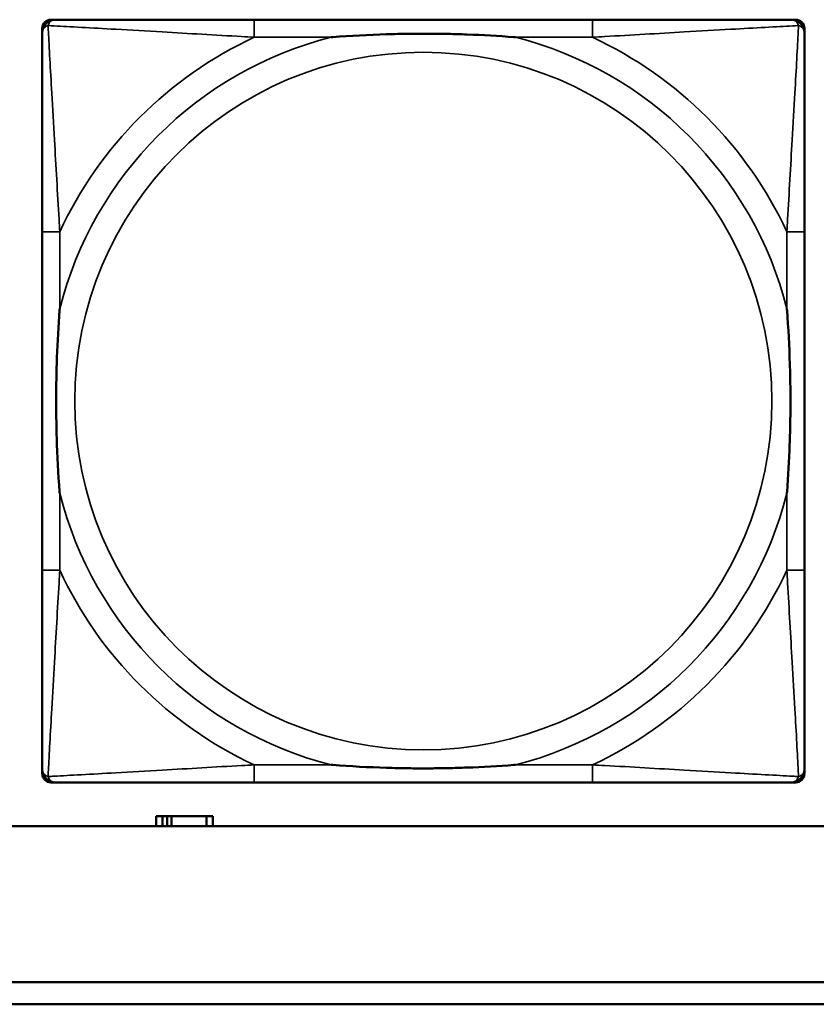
# Model space of a CAD drawing. Header units: inches. Extents: x 1.9 to 64.4, y 1.6 to 69.2.
# Tile 125 of 256: x 34.496 to 35.212, y 44.952 to 45.836. Entities that reach past the tile are written whole.
import ezdxf

# ---------------------------------------------------------------- set-up
doc = ezdxf.new("R2010")
doc.units = ezdxf.units.IN
doc.header["$MEASUREMENT"] = 0
doc.layers.add('Visible (ANSI)', color=7, linetype='Continuous', lineweight=50)
doc.layers.add('Visible Narrow (ANSI)', color=7, linetype='Continuous', lineweight=35)

msp = doc.modelspace()

# ---------------------------------------------------------------- linework, layer by layer
at = {"layer": 'Visible (ANSI)'}
for p, q in [((34.51648, 45.15885), (34.51648, 45.82814)), ((34.52436, 45.83602), (34.5283, 45.83602)), ((35.01097, 45.83602), (34.70705, 45.83602)), ((35.18971, 45.83602), (35.19365, 45.83602)), ((35.20152, 45.82814), (35.20152, 45.82421)), ((34.51649, 45.64546), (34.51649, 45.34154)), ((35.20152, 45.34154), (35.20152, 45.64546)), ((35.20152, 45.1628), (35.20152, 45.15885)), ((35.19365, 45.15098), (34.52436, 45.15098)), ((34.70705, 45.15099), (35.01097, 45.15099)), ((34.62471, 45.12062), (34.61888, 45.12062)), ((34.61888, 45.12062), (34.61888, 45.11165)), ((34.62471, 45.12062), (34.62868, 45.12062)), ((34.62471, 45.11165), (34.62471, 45.12062)), ((34.62868, 45.11165), (34.62868, 45.12062)), ((34.62868, 45.12062), (34.63275, 45.12062)), ((34.63275, 45.12062), (34.63275, 45.11165)), ((34.63275, 45.12062), (34.66405, 45.12062)), ((34.66405, 45.12062), (34.66405, 45.11165)), ((34.66988, 45.12062), (34.66405, 45.12062)), ((34.66988, 45.11165), (34.66988, 45.12062)), ((45.17001, 45.11165), (22.39498, 45.11165)), ((34.3775, 44.97165), (45.17001, 44.97165)), ((45.17001, 44.95165), (34.3775, 44.95165))]:
    msp.add_line(p, q, dxfattribs=at)
for centre, radius, start, end in [((34.52436, 45.82814), 0.00787, 90, 180), ((34.5283, 45.82421), 0.01181, 90.00001, 180), ((35.18971, 45.82421), 0.01181, 0, 89.99999), ((35.19365, 45.82814), 0.00787, 0, 90), ((34.52436, 45.15885), 0.00787, 180, 270), ((34.5283, 45.1628), 0.01181, 180, 269.99999), ((35.18971, 45.1628), 0.01181, 270.00001, 360), ((35.19365, 45.15885), 0.00787, 270, 0)]:
    msp.add_arc(centre, radius, start, end, dxfattribs=at)
for points, knots in [([(34.70705, 45.83602), (34.70347, 45.83602), (34.69988, 45.83602), (34.69629, 45.83602), (34.66308, 45.83602), (34.62937, 45.83602), (34.59851, 45.83602), (34.57157, 45.83602), (34.54602, 45.83602), (34.53258, 45.83602), (34.53097, 45.83602), (34.52954, 45.83602), (34.5283, 45.83602)], [0, 0, 0, 0, 0.0272471, 0.0272471, 0.0272471, 0.2790553, 0.2790553, 0.2790553, 0.4988354, 0.4988354, 0.4988354, 0.5252205, 0.5252205, 0.5252205, 0.5252205]), ([(35.18971, 45.83602), (35.17483, 45.83602), (35.13322, 45.83602), (35.09258, 45.83602), (35.06605, 45.83602), (35.03819, 45.83602), (35.01097, 45.83602)], [-0.5252205, -0.5252205, -0.5252205, -0.5252205, -0.20743, -0.20743, -0.20743, 0, 0, 0, 0]), ([(34.51649, 45.82421), (34.51649, 45.80932), (34.51649, 45.76772), (34.51649, 45.72707), (34.51649, 45.70054), (34.51649, 45.67269), (34.51649, 45.64546)], [-0.5252205, -0.5252205, -0.5252205, -0.5252205, -0.20743, -0.20743, -0.20743, 0, 0, 0, 0]), ([(34.77626, 45.82027), (34.7767, 45.8203), (34.77713, 45.82034), (34.79364, 45.82158), (34.8097, 45.82244), (34.83265, 45.82315), (34.83935, 45.82329), (34.84853, 45.8234), (34.851, 45.82342), (34.85508, 45.82344), (34.85669, 45.82345), (34.85982, 45.82345), (34.86134, 45.82345), (34.86491, 45.82343), (34.86696, 45.82342), (34.87314, 45.82336), (34.87726, 45.8233), (34.887, 45.8231), (34.89259, 45.82294), (34.91236, 45.82222), (34.9264, 45.82143), (34.94088, 45.82034), (34.94132, 45.8203), (34.94176, 45.82027)], [-0.416114, -0.416114, -0.416114, -0.416114, -0.4127691, -0.4127691, -0.2896446, -0.2896446, -0.2388934, -0.2388934, -0.2201881, -0.2201881, -0.2080204, -0.2080204, -0.196499, -0.196499, -0.1809939, -0.1809939, -0.149741, -0.149741, -0.1073162, -0.1073162, 0, 0, 0.0033356, 0.0033356, 0.0033356, 0.0033356]), ([(35.20152, 45.64546), (35.20152, 45.64904), (35.20152, 45.65263), (35.20152, 45.65622), (35.20152, 45.68943), (35.20152, 45.72314), (35.20152, 45.754), (35.20152, 45.78094), (35.20152, 45.80649), (35.20152, 45.81993), (35.20152, 45.82154), (35.20152, 45.82297), (35.20152, 45.82421)], [0, 0, 0, 0, 0.0272471, 0.0272471, 0.0272471, 0.2790553, 0.2790553, 0.2790553, 0.4988354, 0.4988354, 0.4988354, 0.5252205, 0.5252205, 0.5252205, 0.5252205]), ([(34.53224, 45.41075), (34.53221, 45.41119), (34.53217, 45.41163), (34.53093, 45.42813), (34.53007, 45.44419), (34.52936, 45.46715), (34.52922, 45.47385), (34.52911, 45.48302), (34.52909, 45.48549), (34.52907, 45.48957), (34.52906, 45.49118), (34.52906, 45.49431), (34.52906, 45.49583), (34.52908, 45.4994), (34.52909, 45.50145), (34.52915, 45.50763), (34.52921, 45.51176), (34.52941, 45.52149), (34.52957, 45.52709), (34.53029, 45.54685), (34.53108, 45.5609), (34.53217, 45.57538), (34.53221, 45.57581), (34.53224, 45.57625)], [-0.416114, -0.416114, -0.416114, -0.416114, -0.4127691, -0.4127691, -0.2896446, -0.2896446, -0.2388934, -0.2388934, -0.2201881, -0.2201881, -0.2080204, -0.2080204, -0.196499, -0.196499, -0.1809939, -0.1809939, -0.149741, -0.149741, -0.1073162, -0.1073162, 0, 0, 0.0033356, 0.0033356, 0.0033356, 0.0033356]), ([(35.18578, 45.57625), (35.18581, 45.57581), (35.18584, 45.57538), (35.18709, 45.55887), (35.18795, 45.54281), (35.18865, 45.51986), (35.18879, 45.51316), (35.18891, 45.50398), (35.18893, 45.50151), (35.18895, 45.49743), (35.18895, 45.49582), (35.18895, 45.49269), (35.18895, 45.49117), (35.18894, 45.4876), (35.18893, 45.48555), (35.18887, 45.47937), (35.18881, 45.47525), (35.1886, 45.46551), (35.18844, 45.45991), (35.18772, 45.44015), (35.18693, 45.42611), (35.18584, 45.41163), (35.18581, 45.41119), (35.18578, 45.41075)], [-0.416114, -0.416114, -0.416114, -0.416114, -0.4127691, -0.4127691, -0.2896446, -0.2896446, -0.2388934, -0.2388934, -0.2201881, -0.2201881, -0.2080204, -0.2080204, -0.196499, -0.196499, -0.1809939, -0.1809939, -0.149741, -0.149741, -0.1073162, -0.1073162, 0, 0, 0.0033356, 0.0033356, 0.0033356, 0.0033356]), ([(34.51649, 45.34154), (34.51649, 45.31432), (34.51649, 45.28646), (34.51649, 45.25993), (34.51649, 45.21929), (34.51649, 45.17768), (34.51649, 45.1628)], [3.9382945, 3.9382945, 3.9382945, 3.9382945, 4.1457245, 4.1457245, 4.1457245, 4.463515, 4.463515, 4.463515, 4.463515]), ([(35.20152, 45.1628), (35.20152, 45.17768), (35.20152, 45.21929), (35.20152, 45.25993), (35.20152, 45.28646), (35.20152, 45.31432), (35.20152, 45.34154)], [-0.5252205, -0.5252205, -0.5252205, -0.5252205, -0.20743, -0.20743, -0.20743, 0, 0, 0, 0]), ([(34.94176, 45.16673), (34.94132, 45.1667), (34.94088, 45.16667), (34.9264, 45.16558), (34.91236, 45.16479), (34.89259, 45.16407), (34.887, 45.16391), (34.87726, 45.1637), (34.87314, 45.16364), (34.86696, 45.16358), (34.86491, 45.16357), (34.86134, 45.16356), (34.85982, 45.16356), (34.85669, 45.16356), (34.85508, 45.16356), (34.851, 45.16358), (34.84853, 45.1636), (34.83935, 45.16371), (34.83265, 45.16386), (34.8097, 45.16456), (34.79364, 45.16542), (34.77713, 45.16667), (34.7767, 45.1667), (34.77626, 45.16673)], [-0.4149464, -0.4149464, -0.4149464, -0.4149464, -0.41162, -0.41162, -0.3046026, -0.3046026, -0.2622958, -0.2622958, -0.23113, -0.23113, -0.215668, -0.215668, -0.2041787, -0.2041787, -0.1920448, -0.1920448, -0.1733916, -0.1733916, -0.1227817, -0.1227817, 0, 0, 0.0033356, 0.0033356, 0.0033356, 0.0033356]), ([(34.5283, 45.15099), (34.54319, 45.15099), (34.58479, 45.15099), (34.62544, 45.15099), (34.65197, 45.15099), (34.67982, 45.15099), (34.70705, 45.15099)], [-0.5252205, -0.5252205, -0.5252205, -0.5252205, -0.20743, -0.20743, -0.20743, 0, 0, 0, 0]), ([(35.01097, 45.15099), (35.03819, 45.15099), (35.06605, 45.15099), (35.09258, 45.15099), (35.13322, 45.15099), (35.17483, 45.15099), (35.18971, 45.15099)], [3.9382945, 3.9382945, 3.9382945, 3.9382945, 4.1457245, 4.1457245, 4.1457245, 4.463515, 4.463515, 4.463515, 4.463515])]:
    msp.add_open_spline(points, degree=3, knots=knots, dxfattribs=at)
at = {"layer": 'Visible Narrow (ANSI)'}
for p, q in [((34.70705, 45.83602), (34.70705, 45.82027)), ((35.01097, 45.83602), (35.01097, 45.82027)), ((34.70705, 45.82027), (34.77626, 45.82027)), ((34.94176, 45.82027), (35.01097, 45.82027)), ((34.53224, 45.64546), (34.51649, 45.64546)), ((34.53224, 45.57625), (34.53224, 45.64546)), ((35.20152, 45.64546), (35.18578, 45.64546)), ((35.18578, 45.64546), (35.18578, 45.57625)), ((34.53224, 45.34154), (34.53224, 45.41075)), ((35.18578, 45.41075), (35.18578, 45.34154)), ((34.53224, 45.34154), (34.51649, 45.34154)), ((35.20152, 45.34154), (35.18578, 45.34154)), ((34.70705, 45.16673), (34.70705, 45.15099)), ((34.77626, 45.16673), (34.70705, 45.16673)), ((35.01097, 45.16673), (34.94176, 45.16673)), ((35.01097, 45.16673), (35.01097, 45.15099))]:
    msp.add_line(p, q, dxfattribs=at)
msp.add_circle((34.85901, 45.4935), 0.31328, dxfattribs=at)
for radius, start, end in [(0.33708, 104.21029, 165.78971), (0.36037, 114.94069, 155.05931), (0.33708, 14.21029, 75.78971), (0.36037, 24.94069, 65.05931), (0.33708, 194.21029, 255.78971), (0.33708, 284.21029, 345.78971), (0.36037, 204.94069, 245.05931), (0.36037, 294.94069, 335.05931)]:
    msp.add_arc((34.85901, 45.4935), radius, start, end, dxfattribs=at)
for points, knots in [([(34.51649, 45.82421), (34.51649, 45.82482), (34.51656, 45.82538), (34.51681, 45.82636), (34.51697, 45.8268), (34.5173, 45.82745), (34.51745, 45.8277), (34.51771, 45.82807), (34.51781, 45.82821), (34.51815, 45.82861), (34.5184, 45.82886), (34.51911, 45.82948), (34.5196, 45.82981), (34.52065, 45.83034), (34.52119, 45.83056), (34.52178, 45.83073)], [-0.02627331, -0.02627331, -0.02627331, -0.02627331, -0.02158775, -0.02158775, -0.01736415, -0.01736415, -0.0147244, -0.0147244, -0.01307456, -0.01307456, -0.00977487, -0.00977487, -0.00449537, -0.00449537, 0.00012419, 0.00012419, 0.00012419, 0.00012419]), ([(34.52178, 45.83073), (34.52195, 45.83132), (34.52217, 45.83186), (34.5227, 45.83291), (34.52303, 45.8334), (34.52364, 45.83411), (34.5239, 45.83436), (34.5243, 45.8347), (34.52444, 45.8348), (34.52481, 45.83506), (34.52506, 45.83521), (34.52571, 45.83554), (34.52615, 45.8357), (34.52713, 45.83595), (34.52769, 45.83602), (34.5283, 45.83602)], [-0.00012419, -0.00012419, -0.00012419, -0.00012419, 0.00449537, 0.00449537, 0.00977487, 0.00977487, 0.01307456, 0.01307456, 0.0147244, 0.0147244, 0.01736415, 0.01736415, 0.02158775, 0.02158775, 0.02627331, 0.02627331, 0.02627331, 0.02627331]), ([(34.53224, 45.64546), (34.53204, 45.64921), (34.53183, 45.65299), (34.53031, 45.68034), (34.52887, 45.70452), (34.52667, 45.74236), (34.52585, 45.75642), (34.52386, 45.79165), (34.52277, 45.81177), (34.52196, 45.8272), (34.52186, 45.82904), (34.52178, 45.83073)], [0, 0, 0, 0, 0.0278591, 0.0278591, 0.201273, 0.201273, 0.3066357, 0.3066357, 0.475216, 0.475216, 0.5007189, 0.5007189, 0.5007189, 0.5007189]), ([(34.52178, 45.83073), (34.52347, 45.83065), (34.52531, 45.83055), (34.54074, 45.82974), (34.56086, 45.82865), (34.59609, 45.82666), (34.61015, 45.82584), (34.64799, 45.82364), (34.67217, 45.8222), (34.69952, 45.82068), (34.7033, 45.82047), (34.70705, 45.82027)], [-0.5007189, -0.5007189, -0.5007189, -0.5007189, -0.475216, -0.475216, -0.3066357, -0.3066357, -0.201273, -0.201273, -0.0278591, -0.0278591, 0, 0, 0, 0]), ([(35.01097, 45.82027), (35.01472, 45.82047), (35.01849, 45.82068), (35.04585, 45.8222), (35.07003, 45.82364), (35.10787, 45.82584), (35.12192, 45.82666), (35.15716, 45.82865), (35.17728, 45.82974), (35.19271, 45.83055), (35.19454, 45.83065), (35.19624, 45.83073)], [0, 0, 0, 0, 0.0278591, 0.0278591, 0.201273, 0.201273, 0.3066357, 0.3066357, 0.475216, 0.475216, 0.5007189, 0.5007189, 0.5007189, 0.5007189]), ([(35.19624, 45.83073), (35.19615, 45.82904), (35.19606, 45.8272), (35.19524, 45.81177), (35.19416, 45.79165), (35.19216, 45.75642), (35.19135, 45.74236), (35.18914, 45.70452), (35.18771, 45.68034), (35.18619, 45.65299), (35.18598, 45.64921), (35.18578, 45.64546)], [-0.5007189, -0.5007189, -0.5007189, -0.5007189, -0.475216, -0.475216, -0.3066357, -0.3066357, -0.201273, -0.201273, -0.0278591, -0.0278591, 0, 0, 0, 0]), ([(35.18971, 45.83602), (35.19032, 45.83602), (35.19088, 45.83595), (35.19187, 45.8357), (35.1923, 45.83554), (35.19296, 45.83521), (35.1932, 45.83506), (35.19358, 45.8348), (35.19371, 45.8347), (35.19412, 45.83436), (35.19437, 45.83411), (35.19498, 45.8334), (35.19531, 45.83291), (35.19585, 45.83186), (35.19606, 45.83132), (35.19624, 45.83073)], [-0.02627331, -0.02627331, -0.02627331, -0.02627331, -0.02158775, -0.02158775, -0.01736415, -0.01736415, -0.0147244, -0.0147244, -0.01307456, -0.01307456, -0.00977487, -0.00977487, -0.00449537, -0.00449537, 0.00012419, 0.00012419, 0.00012419, 0.00012419]), ([(35.19624, 45.83073), (35.19683, 45.83056), (35.19736, 45.83034), (35.19841, 45.82981), (35.19891, 45.82948), (35.19962, 45.82886), (35.19987, 45.82861), (35.2002, 45.82821), (35.20031, 45.82807), (35.20057, 45.8277), (35.20071, 45.82745), (35.20105, 45.8268), (35.20121, 45.82636), (35.20145, 45.82538), (35.20152, 45.82482), (35.20152, 45.82421)], [-0.00012419, -0.00012419, -0.00012419, -0.00012419, 0.00449537, 0.00449537, 0.00977487, 0.00977487, 0.01307456, 0.01307456, 0.0147244, 0.0147244, 0.01736415, 0.01736415, 0.02158775, 0.02158775, 0.02627331, 0.02627331, 0.02627331, 0.02627331]), ([(34.52178, 45.15627), (34.52186, 45.15797), (34.52196, 45.1598), (34.52277, 45.17523), (34.52386, 45.19535), (34.52585, 45.23059), (34.52667, 45.24464), (34.52887, 45.28248), (34.53031, 45.30666), (34.53183, 45.33402), (34.53204, 45.33779), (34.53224, 45.34154)], [-4.4390134, -4.4390134, -4.4390134, -4.4390134, -4.4135105, -4.4135105, -4.2449302, -4.2449302, -4.1395675, -4.1395675, -3.9661536, -3.9661536, -3.9382945, -3.9382945, -3.9382945, -3.9382945]), ([(35.18578, 45.34154), (35.18598, 45.33779), (35.18619, 45.33402), (35.18771, 45.30666), (35.18914, 45.28248), (35.19135, 45.24464), (35.19216, 45.23059), (35.19416, 45.19535), (35.19524, 45.17523), (35.19606, 45.1598), (35.19615, 45.15797), (35.19624, 45.15627)], [0, 0, 0, 0, 0.0278591, 0.0278591, 0.201273, 0.201273, 0.3066357, 0.3066357, 0.475216, 0.475216, 0.5007189, 0.5007189, 0.5007189, 0.5007189]), ([(34.70705, 45.16673), (34.7033, 45.16653), (34.69952, 45.16632), (34.67217, 45.1648), (34.64799, 45.16337), (34.61015, 45.16116), (34.59609, 45.16035), (34.56086, 45.15835), (34.54074, 45.15727), (34.52531, 45.15645), (34.52347, 45.15636), (34.52178, 45.15627)], [0, 0, 0, 0, 0.0278591, 0.0278591, 0.201273, 0.201273, 0.3066357, 0.3066357, 0.475216, 0.475216, 0.5007189, 0.5007189, 0.5007189, 0.5007189]), ([(35.19624, 45.15627), (35.19454, 45.15636), (35.19271, 45.15645), (35.17728, 45.15727), (35.15716, 45.15835), (35.12192, 45.16035), (35.10787, 45.16116), (35.07003, 45.16337), (35.04585, 45.1648), (35.01849, 45.16632), (35.01472, 45.16653), (35.01097, 45.16673)], [-4.4390134, -4.4390134, -4.4390134, -4.4390134, -4.4135105, -4.4135105, -4.2449302, -4.2449302, -4.1395675, -4.1395675, -3.9661536, -3.9661536, -3.9382945, -3.9382945, -3.9382945, -3.9382945]), ([(34.52178, 45.15627), (34.52119, 45.15645), (34.52065, 45.15666), (34.5196, 45.1572), (34.51911, 45.15753), (34.5184, 45.15814), (34.51815, 45.15839), (34.51781, 45.1588), (34.51771, 45.15893), (34.51745, 45.15931), (34.5173, 45.15955), (34.51697, 45.16021), (34.51681, 45.16064), (34.51656, 45.16163), (34.51649, 45.16219), (34.51649, 45.1628)], [-0.00012419, -0.00012419, -0.00012419, -0.00012419, 0.00449537, 0.00449537, 0.00977487, 0.00977487, 0.01307456, 0.01307456, 0.0147244, 0.0147244, 0.01736415, 0.01736415, 0.02158775, 0.02158775, 0.02627331, 0.02627331, 0.02627331, 0.02627331]), ([(34.5283, 45.15099), (34.52769, 45.15099), (34.52713, 45.15106), (34.52615, 45.1513), (34.52571, 45.15146), (34.52506, 45.1518), (34.52481, 45.15194), (34.52444, 45.1522), (34.5243, 45.15231), (34.5239, 45.15264), (34.52364, 45.15289), (34.52303, 45.1536), (34.5227, 45.1541), (34.52217, 45.15515), (34.52195, 45.15568), (34.52178, 45.15627)], [-0.02627331, -0.02627331, -0.02627331, -0.02627331, -0.02158775, -0.02158775, -0.01736415, -0.01736415, -0.0147244, -0.0147244, -0.01307456, -0.01307456, -0.00977487, -0.00977487, -0.00449537, -0.00449537, 0.00012419, 0.00012419, 0.00012419, 0.00012419]), ([(35.19624, 45.15627), (35.19606, 45.15568), (35.19585, 45.15515), (35.19531, 45.1541), (35.19498, 45.1536), (35.19437, 45.15289), (35.19412, 45.15264), (35.19371, 45.15231), (35.19358, 45.1522), (35.1932, 45.15194), (35.19296, 45.1518), (35.1923, 45.15146), (35.19187, 45.1513), (35.19088, 45.15106), (35.19032, 45.15099), (35.18971, 45.15099)], [-0.00012419, -0.00012419, -0.00012419, -0.00012419, 0.00449537, 0.00449537, 0.00977487, 0.00977487, 0.01307456, 0.01307456, 0.0147244, 0.0147244, 0.01736415, 0.01736415, 0.02158775, 0.02158775, 0.02627331, 0.02627331, 0.02627331, 0.02627331]), ([(35.20152, 45.1628), (35.20152, 45.16219), (35.20145, 45.16163), (35.20121, 45.16064), (35.20105, 45.16021), (35.20071, 45.15955), (35.20057, 45.15931), (35.20031, 45.15893), (35.2002, 45.1588), (35.19987, 45.15839), (35.19962, 45.15814), (35.19891, 45.15753), (35.19841, 45.1572), (35.19736, 45.15666), (35.19683, 45.15645), (35.19624, 45.15627)], [-0.02627331, -0.02627331, -0.02627331, -0.02627331, -0.02158775, -0.02158775, -0.01736415, -0.01736415, -0.0147244, -0.0147244, -0.01307456, -0.01307456, -0.00977487, -0.00977487, -0.00449537, -0.00449537, 0.00012419, 0.00012419, 0.00012419, 0.00012419])]:
    msp.add_open_spline(points, degree=3, knots=knots, dxfattribs=at)

doc.saveas('drawing.dxf')
